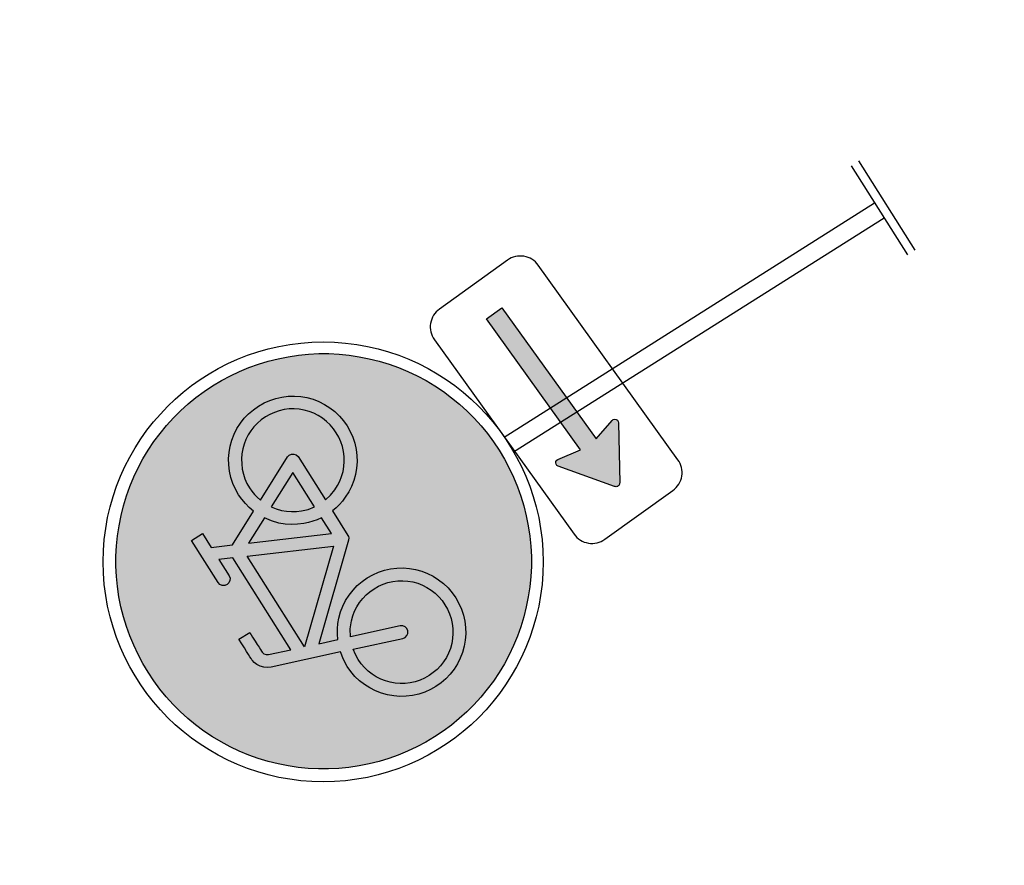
# Model space of a CAD drawing. Header units: metres. Extents: x 197071 to 197673, y 354832 to 355594.
# Tile 21 of 28: x 197144.99 to 197150.03, y 355473.17 to 355477.49. Entities that reach past the tile are written whole.
import ezdxf

# ---------------------------------------------------------------- set-up
doc = ezdxf.new("R2010")
doc.units = ezdxf.units.M
doc.layers.get('0').update_dxf_attribs({"lineweight": 25})

# ---------------------------------------------------------------- blocks, each defined once
blk = doc.blocks.new('G11')
h = blk.add_hatch(color=253)
h.paths.add_polyline_path([(1.9855, 0.0228), (1.9838, 0.046), (1.981, 0.0689), (1.9771, 0.0916), (1.9721, 0.114), (1.9659, 0.1363), (1.9586, 0.1583), (1.9502, 0.1801), (1.9407, 0.2015), (1.9303, 0.2222), (1.9189, 0.2423), (1.9066, 0.2618), (1.8933, 0.2806), (1.8791, 0.2988), (1.8639, 0.3164), (1.8478, 0.3333), (1.8309, 0.3494), (1.8133, 0.3646), (1.7951, 0.3788), (1.7763, 0.3921), (1.7568, 0.4044), (1.7367, 0.4158), (1.716, 0.4262), (1.6946, 0.4357), (1.6728, 0.4441), (1.6508, 0.4514), (1.6285, 0.4576), (1.6061, 0.4626), (1.5834, 0.4665), (1.5605, 0.4694), (1.5373, 0.471), (1.514, 0.4716), (1.4906, 0.471), (1.4675, 0.4694), (1.4446, 0.4665), (1.4219, 0.4626), (1.3994, 0.4576), (1.3772, 0.4514), (1.3551, 0.4441), (1.3333, 0.4357), (1.312, 0.4262), (1.2912, 0.4158), (1.2711, 0.4044), (1.2516, 0.3921), (1.2328, 0.3788), (1.2146, 0.3646), (1.197, 0.3494), (1.1801, 0.3333), (1.164, 0.3164), (1.1488, 0.2988), (1.1346, 0.2806), (1.1213, 0.2618), (1.109, 0.2423), (1.0976, 0.2222), (1.0872, 0.2015), (1.0778, 0.1801), (1.0694, 0.1583), (1.0621, 0.1363), (1.0559, 0.114), (1.0508, 0.0916), (1.0469, 0.0689), (1.0441, 0.046), (1.0424, 0.0228), (1.0418, -0.0005), (1.0424, -0.0239), (1.0441, -0.047), (1.0469, -0.0699), (1.0508, -0.0926), (1.0559, -0.1151), (1.0621, -0.1373), (1.0694, -0.1594), (1.0778, -0.1812), (1.0872, -0.2025), (1.0976, -0.2233), (1.109, -0.2434), (1.1213, -0.2629), (1.1346, -0.2817), (1.1488, -0.2999), (1.164, -0.3174), (1.1801, -0.3344), (1.197, -0.3505), (1.2146, -0.3657), (1.2328, -0.3799), (1.2516, -0.3932), (1.2711, -0.4055), (1.2912, -0.4169), (1.312, -0.4273), (1.3333, -0.4367), (1.3551, -0.4451), (1.3772, -0.4524), (1.3994, -0.4586), (1.4219, -0.4637), (1.4446, -0.4676), (1.4675, -0.4704), (1.4906, -0.4721), (1.514, -0.4727), (1.5373, -0.4721), (1.5605, -0.4704), (1.5834, -0.4676), (1.6061, -0.4637), (1.6285, -0.4586), (1.6508, -0.4524), (1.6728, -0.4451), (1.6946, -0.4367), (1.716, -0.4273), (1.7367, -0.4169), (1.7568, -0.4055), (1.7763, -0.3932), (1.7951, -0.3799), (1.8133, -0.3657), (1.8309, -0.3505), (1.8478, -0.3344), (1.8639, -0.3174), (1.8791, -0.2999), (1.8933, -0.2817), (1.9066, -0.2629), (1.9189, -0.2434), (1.9303, -0.2233), (1.9407, -0.2025), (1.9502, -0.1812), (1.9586, -0.1594), (1.9659, -0.1373), (1.9721, -0.1151), (1.9771, -0.0926), (1.981, -0.0699), (1.9838, -0.047), (1.9855, -0.0239), (1.9861, -0.0005)])
h.paths.add_polyline_path([(1.3376, 0.1376), (1.3291, 0.1491), (1.3217, 0.1614), (1.3156, 0.1744), (1.3107, 0.188), (1.3072, 0.2018), (1.3051, 0.2159), (1.3044, 0.2303), (1.3051, 0.2446), (1.3072, 0.2587), (1.3107, 0.2725), (1.3156, 0.2861), (1.3217, 0.2991), (1.3291, 0.3114), (1.3376, 0.3228), (1.3472, 0.3334), (1.3578, 0.3431), (1.3693, 0.3516), (1.3815, 0.3589), (1.3945, 0.3651), (1.4081, 0.37), (1.4219, 0.3735), (1.436, 0.3756), (1.4504, 0.3763), (1.4647, 0.3756), (1.4788, 0.3735), (1.4926, 0.37), (1.5062, 0.3651), (1.5193, 0.3589), (1.5315, 0.3516), (1.5429, 0.3431), (1.5535, 0.3334), (1.5632, 0.3228), (1.5717, 0.3114), (1.579, 0.2991), (1.5852, 0.2861), (1.5901, 0.2725), (1.5936, 0.2587), (1.5957, 0.2446), (1.5964, 0.2303), (1.5953, 0.212), (1.5919, 0.1941), (1.7433, 0.1392), (1.7509, 0.1355), (1.7576, 0.1304), (1.7633, 0.124), (1.7678, 0.1165), (1.7707, 0.1093), (1.7716, 0.1037), (1.7716, 0.1017), (1.7716, 0.0983), (1.7716, 0.0934), (1.7716, 0.087), (1.7716, 0.079), (1.7716, 0.0696), (1.7716, 0.0587), (1.7716, 0.0463), (1.7424, 0.0463), (1.7424, 0.0587), (1.7424, 0.0694), (1.7424, 0.0786), (1.7424, 0.0861), (1.7424, 0.0921), (1.7424, 0.0965), (1.7424, 0.0992), (1.7424, 0.1004), (1.7412, 0.1044), (1.7378, 0.1089), (1.7331, 0.112), (1.6842, 0.1296), (1.6842, -0.1176), (1.7131, -0.1316), (1.7131, -0.0877), (1.7143, -0.082), (1.7174, -0.0773), (1.7222, -0.0741), (1.7279, -0.0731), (1.7334, -0.0741), (1.7382, -0.0773), (1.7413, -0.082), (1.7424, -0.0877), (1.7424, -0.2009), (1.7131, -0.2009), (1.7131, -0.1638), (1.6695, -0.1429), (1.5877, -0.1824), (1.5915, -0.1944), (1.5942, -0.2067), (1.5958, -0.2192), (1.5964, -0.2319), (1.5957, -0.2464), (1.5936, -0.2606), (1.5901, -0.2745), (1.5852, -0.2881), (1.579, -0.3011), (1.5717, -0.3133), (1.5632, -0.3247), (1.5535, -0.3354), (1.5429, -0.345), (1.5315, -0.3535), (1.5193, -0.3608), (1.5062, -0.3669), (1.4926, -0.3717), (1.4788, -0.3752), (1.4647, -0.3772), (1.4504, -0.3779), (1.436, -0.3772), (1.4219, -0.3752), (1.4081, -0.3717), (1.3945, -0.3669), (1.3815, -0.3608), (1.3693, -0.3535), (1.3578, -0.345), (1.3472, -0.3354), (1.3376, -0.3247), (1.3291, -0.3133), (1.3217, -0.3011), (1.3156, -0.2881), (1.3107, -0.2745), (1.3072, -0.2606), (1.3051, -0.2465), (1.3044, -0.2321), (1.3051, -0.2177), (1.3072, -0.2036), (1.3107, -0.1898), (1.3156, -0.1762), (1.3217, -0.1633), (1.3291, -0.151), (1.3376, -0.1396), (1.3472, -0.1289), (1.3578, -0.1192), (1.3693, -0.1107), (1.3815, -0.1034), (1.3945, -0.0973), (1.4046, -0.0935), (1.4148, -0.0905), (1.4252, -0.0883), (1.4357, -0.0868), (1.4357, -0.0208), (1.4361, -0.0179), (1.4372, -0.0152), (1.4408, -0.0107), (1.6236, 0.1517), (1.582, 0.167), (1.5762, 0.1561), (1.5696, 0.1458), (1.5621, 0.1361), (1.5537, 0.127), (1.543, 0.1173), (1.5315, 0.1087), (1.5193, 0.1014), (1.5062, 0.0953), (1.4926, 0.0905), (1.4788, 0.087), (1.4647, 0.085), (1.4504, 0.0843), (1.436, 0.085), (1.4219, 0.087), (1.4081, 0.0905), (1.3945, 0.0953), (1.3815, 0.1014), (1.3693, 0.1087), (1.3578, 0.1172), (1.3472, 0.1269)], flags=16)
h.paths.add_polyline_path([(1.3599, 0.1561), (1.3532, 0.1653), (1.3473, 0.1751), (1.3425, 0.1855), (1.3386, 0.1964), (1.3358, 0.2074), (1.3342, 0.2187), (1.3336, 0.2303), (1.3342, 0.2418), (1.3358, 0.2531), (1.3386, 0.2642), (1.3425, 0.2751), (1.3473, 0.2855), (1.3532, 0.2953), (1.3599, 0.3044), (1.3677, 0.313), (1.3762, 0.3207), (1.3854, 0.3275), (1.3951, 0.3333), (1.4056, 0.3382), (1.4164, 0.342), (1.4275, 0.3448), (1.4388, 0.3465), (1.4504, 0.347), (1.4619, 0.3465), (1.4732, 0.3448), (1.4843, 0.342), (1.4951, 0.3382), (1.5056, 0.3333), (1.5153, 0.3275), (1.5245, 0.3207), (1.5329, 0.313), (1.5406, 0.3044), (1.5474, 0.2953), (1.5532, 0.2855), (1.5582, 0.2751), (1.5621, 0.2642), (1.5649, 0.2531), (1.5666, 0.2418), (1.5671, 0.2303), (1.5664, 0.2172), (1.5644, 0.2043), (1.4555, 0.244), (1.4498, 0.2447), (1.4443, 0.2434), (1.4398, 0.2401), (1.4368, 0.2352), (1.4357, 0.2295), (1.4371, 0.224), (1.4405, 0.2194), (1.4453, 0.2166), (1.5543, 0.1768), (1.5447, 0.1614), (1.5328, 0.1476), (1.5244, 0.1398), (1.5153, 0.133), (1.5056, 0.1272), (1.4951, 0.1223), (1.4843, 0.1185), (1.4732, 0.1157), (1.4619, 0.1141), (1.4504, 0.1135), (1.4388, 0.1141), (1.4275, 0.1158), (1.4164, 0.1186), (1.4056, 0.1225), (1.3952, 0.1273), (1.3854, 0.1331), (1.3762, 0.1398), (1.3677, 0.1476)], flags=0)
h.paths.add_polyline_path([(1.3677, -0.1495), (1.3762, -0.1418), (1.3854, -0.135), (1.3952, -0.1291), (1.4056, -0.1241), (1.4206, -0.119), (1.4357, -0.1161), (1.4357, -0.2328), (1.4371, -0.2383), (1.4407, -0.2428), (1.4456, -0.2458), (1.4511, -0.2467), (1.4566, -0.2454), (1.5611, -0.1952), (1.5638, -0.2042), (1.5656, -0.2133), (1.5668, -0.2226), (1.5671, -0.2319), (1.5666, -0.2434), (1.5649, -0.2547), (1.5621, -0.2658), (1.5582, -0.2767), (1.5532, -0.2871), (1.5474, -0.2969), (1.5406, -0.3061), (1.5329, -0.3146), (1.5245, -0.3224), (1.5153, -0.3291), (1.5056, -0.335), (1.4951, -0.3399), (1.4843, -0.3437), (1.4732, -0.3465), (1.4619, -0.3481), (1.4504, -0.3487), (1.4388, -0.3481), (1.4275, -0.3465), (1.4164, -0.3438), (1.4056, -0.34), (1.3952, -0.3351), (1.3854, -0.3292), (1.3762, -0.3224), (1.3677, -0.3146), (1.3599, -0.3061), (1.3532, -0.2969), (1.3473, -0.2871), (1.3425, -0.2767), (1.3386, -0.2658), (1.3358, -0.2548), (1.3342, -0.2435), (1.3336, -0.2321), (1.3342, -0.2206), (1.3358, -0.2093), (1.3386, -0.1983), (1.3425, -0.1874), (1.3473, -0.177), (1.3532, -0.1672), (1.3599, -0.1581)], flags=0)
h.paths.add_polyline_path([(1.4653, -0.0447), (1.6358, -0.1268), (1.5749, -0.1558), (1.5651, -0.1417), (1.5537, -0.1286), (1.543, -0.119), (1.5315, -0.1106), (1.5192, -0.1034), (1.5062, -0.0973), (1.4963, -0.0935), (1.4861, -0.0905), (1.4758, -0.0883), (1.4653, -0.0868)], flags=0)
h.paths.add_polyline_path([(1.4767, -0.0178), (1.6546, 0.1404), (1.6546, -0.1035)], flags=0)
h.paths.add_polyline_path([(1.4653, -0.1161), (1.4804, -0.1191), (1.4952, -0.1241), (1.5056, -0.1291), (1.5153, -0.135), (1.5244, -0.1418), (1.5328, -0.1495), (1.5412, -0.1588), (1.5486, -0.1686), (1.4653, -0.2087)], flags=0)
h = blk.add_hatch(color=0)
h.paths.add_polyline_path([(1.6842, 0.1296), (1.7331, 0.112), (1.7378, 0.1089), (1.7412, 0.1044), (1.7424, 0.1004), (1.7424, 0.0992), (1.7424, 0.0965), (1.7424, 0.0921), (1.7424, 0.0861), (1.7424, 0.0786), (1.7424, 0.0694), (1.7424, 0.0587), (1.7424, 0.0463), (1.7716, 0.0463), (1.7716, 0.0587), (1.7716, 0.0696), (1.7716, 0.079), (1.7716, 0.087), (1.7716, 0.0934), (1.7716, 0.0983), (1.7716, 0.1017), (1.7716, 0.1037), (1.7707, 0.1093), (1.7678, 0.1165), (1.7633, 0.124), (1.7576, 0.1304), (1.7509, 0.1355), (1.7433, 0.1392), (1.5919, 0.1941), (1.5953, 0.212), (1.5964, 0.2303), (1.5957, 0.2446), (1.5936, 0.2587), (1.5901, 0.2725), (1.5852, 0.2861), (1.579, 0.2991), (1.5717, 0.3114), (1.5632, 0.3228), (1.5535, 0.3334), (1.5429, 0.3431), (1.5315, 0.3516), (1.5193, 0.3589), (1.5062, 0.3651), (1.4926, 0.37), (1.4788, 0.3735), (1.4647, 0.3756), (1.4504, 0.3763), (1.436, 0.3756), (1.4219, 0.3735), (1.4081, 0.37), (1.3945, 0.3651), (1.3815, 0.3589), (1.3693, 0.3516), (1.3578, 0.3431), (1.3472, 0.3334), (1.3376, 0.3228), (1.3291, 0.3114), (1.3217, 0.2991), (1.3156, 0.2861), (1.3107, 0.2725), (1.3072, 0.2587), (1.3051, 0.2446), (1.3044, 0.2303), (1.3051, 0.2159), (1.3072, 0.2018), (1.3107, 0.188), (1.3156, 0.1744), (1.3217, 0.1614), (1.3291, 0.1491), (1.3376, 0.1376), (1.3472, 0.1269), (1.3578, 0.1172), (1.3693, 0.1087), (1.3815, 0.1014), (1.3945, 0.0953), (1.4081, 0.0905), (1.4219, 0.087), (1.436, 0.085), (1.4504, 0.0843), (1.4647, 0.085), (1.4788, 0.087), (1.4926, 0.0905), (1.5062, 0.0953), (1.5193, 0.1014), (1.5315, 0.1087), (1.543, 0.1173), (1.5537, 0.127), (1.5621, 0.1361), (1.5696, 0.1458), (1.5762, 0.1561), (1.582, 0.167), (1.6236, 0.1517), (1.4408, -0.0107), (1.4372, -0.0152), (1.4361, -0.0179), (1.4357, -0.0208), (1.4357, -0.0868), (1.4252, -0.0883), (1.4148, -0.0905), (1.4046, -0.0935), (1.3945, -0.0973), (1.3815, -0.1034), (1.3693, -0.1107), (1.3578, -0.1192), (1.3472, -0.1289), (1.3376, -0.1396), (1.3291, -0.151), (1.3217, -0.1633), (1.3156, -0.1762), (1.3107, -0.1898), (1.3072, -0.2036), (1.3051, -0.2177), (1.3044, -0.2321), (1.3051, -0.2465), (1.3072, -0.2606), (1.3107, -0.2745), (1.3156, -0.2881), (1.3217, -0.3011), (1.3291, -0.3133), (1.3376, -0.3247), (1.3472, -0.3354), (1.3578, -0.345), (1.3693, -0.3535), (1.3815, -0.3608), (1.3945, -0.3669), (1.4081, -0.3717), (1.4219, -0.3752), (1.436, -0.3772), (1.4504, -0.3779), (1.4647, -0.3772), (1.4788, -0.3752), (1.4926, -0.3717), (1.5062, -0.3669), (1.5193, -0.3608), (1.5315, -0.3535), (1.5429, -0.345), (1.5535, -0.3354), (1.5632, -0.3247), (1.5717, -0.3133), (1.579, -0.3011), (1.5852, -0.2881), (1.5901, -0.2745), (1.5936, -0.2606), (1.5957, -0.2464), (1.5964, -0.2319), (1.5958, -0.2192), (1.5942, -0.2067), (1.5915, -0.1944), (1.5877, -0.1824), (1.6695, -0.1429), (1.7131, -0.1638), (1.7131, -0.2009), (1.7424, -0.2009), (1.7424, -0.0877), (1.7413, -0.082), (1.7382, -0.0773), (1.7334, -0.0741), (1.7279, -0.0731), (1.7222, -0.0741), (1.7174, -0.0773), (1.7143, -0.082), (1.7131, -0.0877), (1.7131, -0.1316), (1.6842, -0.1176)])
h.paths.add_polyline_path([(1.4653, -0.1161), (1.4804, -0.1191), (1.4952, -0.1241), (1.5056, -0.1291), (1.5153, -0.135), (1.5244, -0.1418), (1.5328, -0.1495), (1.5412, -0.1588), (1.5486, -0.1686), (1.4653, -0.2087)], flags=16)
h.paths.add_polyline_path([(1.4357, -0.1161), (1.4357, -0.2328), (1.4371, -0.2383), (1.4407, -0.2428), (1.4456, -0.2458), (1.4511, -0.2467), (1.4566, -0.2454), (1.5611, -0.1952), (1.5638, -0.2042), (1.5656, -0.2133), (1.5668, -0.2226), (1.5671, -0.2319), (1.5666, -0.2434), (1.5649, -0.2547), (1.5621, -0.2658), (1.5582, -0.2767), (1.5532, -0.2871), (1.5474, -0.2969), (1.5406, -0.3061), (1.5329, -0.3146), (1.5245, -0.3224), (1.5153, -0.3291), (1.5056, -0.335), (1.4951, -0.3399), (1.4843, -0.3437), (1.4732, -0.3465), (1.4619, -0.3481), (1.4504, -0.3487), (1.4388, -0.3481), (1.4275, -0.3465), (1.4164, -0.3438), (1.4056, -0.34), (1.3952, -0.3351), (1.3854, -0.3292), (1.3762, -0.3224), (1.3677, -0.3146), (1.3599, -0.3061), (1.3532, -0.2969), (1.3473, -0.2871), (1.3425, -0.2767), (1.3386, -0.2658), (1.3358, -0.2548), (1.3342, -0.2435), (1.3336, -0.2321), (1.3342, -0.2206), (1.3358, -0.2093), (1.3386, -0.1983), (1.3425, -0.1874), (1.3473, -0.177), (1.3532, -0.1672), (1.3599, -0.1581), (1.3677, -0.1495), (1.3762, -0.1418), (1.3854, -0.135), (1.3952, -0.1291), (1.4056, -0.1241), (1.4206, -0.119)], flags=16)
h.paths.add_polyline_path([(1.4653, -0.0868), (1.4653, -0.0447), (1.6358, -0.1268), (1.5749, -0.1558), (1.5651, -0.1417), (1.5537, -0.1286), (1.543, -0.119), (1.5315, -0.1106), (1.5192, -0.1034), (1.5062, -0.0973), (1.4963, -0.0935), (1.4861, -0.0905), (1.4758, -0.0883)], flags=16)
h.paths.add_polyline_path([(1.4767, -0.0178), (1.6546, 0.1404), (1.6546, -0.1035)], flags=16)
h.paths.add_polyline_path([(1.4504, 0.1135), (1.4388, 0.1141), (1.4275, 0.1158), (1.4164, 0.1186), (1.4056, 0.1225), (1.3952, 0.1273), (1.3854, 0.1331), (1.3762, 0.1398), (1.3677, 0.1476), (1.3599, 0.1561), (1.3532, 0.1653), (1.3473, 0.1751), (1.3425, 0.1855), (1.3386, 0.1964), (1.3358, 0.2074), (1.3342, 0.2187), (1.3336, 0.2303), (1.3342, 0.2418), (1.3358, 0.2531), (1.3386, 0.2642), (1.3425, 0.2751), (1.3473, 0.2855), (1.3532, 0.2953), (1.3599, 0.3044), (1.3677, 0.313), (1.3762, 0.3207), (1.3854, 0.3275), (1.3951, 0.3333), (1.4056, 0.3382), (1.4164, 0.342), (1.4275, 0.3448), (1.4388, 0.3465), (1.4504, 0.347), (1.4619, 0.3465), (1.4732, 0.3448), (1.4843, 0.342), (1.4951, 0.3382), (1.5056, 0.3333), (1.5153, 0.3275), (1.5245, 0.3207), (1.5329, 0.313), (1.5406, 0.3044), (1.5474, 0.2953), (1.5532, 0.2855), (1.5582, 0.2751), (1.5621, 0.2642), (1.5649, 0.2531), (1.5666, 0.2418), (1.5671, 0.2303), (1.5664, 0.2172), (1.5644, 0.2043), (1.4555, 0.244), (1.4498, 0.2447), (1.4443, 0.2434), (1.4398, 0.2401), (1.4368, 0.2352), (1.4357, 0.2295), (1.4371, 0.224), (1.4405, 0.2194), (1.4453, 0.2166), (1.5543, 0.1768), (1.5447, 0.1614), (1.5328, 0.1476), (1.5244, 0.1398), (1.5153, 0.133), (1.5056, 0.1272), (1.4951, 0.1223), (1.4843, 0.1185), (1.4732, 0.1157), (1.4619, 0.1141)], flags=16)
at = {"color": 0}
for p, q in [((0, -0.12), (0, 0.12)), ((0.02, -0.12), (0.02, 0.12)), ((1.016, 0.02), (0.02, 0.02)), ((1.016, -0.02), (0.02, -0.02))]:
    blk.add_line(p, q, dxfattribs=at)
for points in [[(1.514, -0.4727), (1.4906, -0.4721), (1.4675, -0.4704), (1.4446, -0.4676), (1.4219, -0.4637), (1.3994, -0.4586), (1.3772, -0.4524), (1.3551, -0.4451), (1.3333, -0.4367), (1.312, -0.4273), (1.2912, -0.4169), (1.2711, -0.4055), (1.2516, -0.3932), (1.2328, -0.3799), (1.2146, -0.3657), (1.197, -0.3505), (1.1801, -0.3344), (1.164, -0.3174), (1.1488, -0.2999), (1.1346, -0.2817), (1.1213, -0.2629), (1.109, -0.2434), (1.0976, -0.2233), (1.0872, -0.2025), (1.0778, -0.1812), (1.0694, -0.1594), (1.0621, -0.1373), (1.0559, -0.1151), (1.0508, -0.0926), (1.0469, -0.0699), (1.0441, -0.047), (1.0424, -0.0239), (1.0418, -0.0005), (1.0424, 0.0228), (1.0441, 0.046), (1.0469, 0.0689), (1.0508, 0.0916), (1.0559, 0.114), (1.0621, 0.1363), (1.0694, 0.1583), (1.0778, 0.1801), (1.0872, 0.2015), (1.0976, 0.2222), (1.109, 0.2423), (1.1213, 0.2618), (1.1346, 0.2806), (1.1488, 0.2988), (1.164, 0.3164), (1.1801, 0.3333), (1.197, 0.3494), (1.2146, 0.3646), (1.2328, 0.3788), (1.2516, 0.3921), (1.2711, 0.4044), (1.2912, 0.4158), (1.312, 0.4262), (1.3333, 0.4357), (1.3551, 0.4441), (1.3772, 0.4514), (1.3994, 0.4576), (1.4219, 0.4626), (1.4446, 0.4665), (1.4675, 0.4694), (1.4906, 0.471), (1.514, 0.4716), (1.5373, 0.471), (1.5605, 0.4694), (1.5834, 0.4665), (1.6061, 0.4626), (1.6285, 0.4576), (1.6508, 0.4514), (1.6728, 0.4441), (1.6946, 0.4357), (1.716, 0.4262), (1.7367, 0.4158), (1.7568, 0.4044), (1.7763, 0.3921), (1.7951, 0.3788), (1.8133, 0.3646), (1.8309, 0.3494), (1.8478, 0.3333), (1.8639, 0.3164), (1.8791, 0.2988), (1.8933, 0.2806), (1.9066, 0.2618), (1.9189, 0.2423), (1.9303, 0.2222), (1.9407, 0.2015), (1.9502, 0.1801), (1.9586, 0.1583), (1.9659, 0.1363), (1.9721, 0.114), (1.9771, 0.0916), (1.981, 0.0689), (1.9838, 0.046), (1.9855, 0.0228), (1.9861, -0.0005), (1.9855, -0.0239), (1.9838, -0.047), (1.981, -0.0699), (1.9771, -0.0926), (1.9721, -0.1151), (1.9659, -0.1373), (1.9586, -0.1594), (1.9502, -0.1812), (1.9407, -0.2025), (1.9303, -0.2233), (1.9189, -0.2434), (1.9066, -0.2629), (1.8933, -0.2817), (1.8791, -0.2999), (1.8639, -0.3174), (1.8478, -0.3344), (1.8309, -0.3505), (1.8133, -0.3657), (1.7951, -0.3799), (1.7763, -0.3932), (1.7568, -0.4055), (1.7367, -0.4169), (1.716, -0.4273), (1.6946, -0.4367), (1.6728, -0.4451), (1.6508, -0.4524), (1.6285, -0.4586), (1.6061, -0.4637), (1.5834, -0.4676), (1.5605, -0.4704), (1.5373, -0.4721), (1.514, -0.4727)], [(1.4357, -0.0208), (1.4361, -0.0179), (1.4372, -0.0152), (1.4408, -0.0107), (1.6236, 0.1517), (1.582, 0.167), (1.5762, 0.1561), (1.5696, 0.1458), (1.5621, 0.1361), (1.5537, 0.127), (1.543, 0.1173), (1.5315, 0.1087), (1.5193, 0.1014), (1.5062, 0.0953), (1.4926, 0.0905), (1.4788, 0.087), (1.4647, 0.085), (1.4504, 0.0843), (1.436, 0.085), (1.4219, 0.087), (1.4081, 0.0905), (1.3945, 0.0953), (1.3815, 0.1014), (1.3693, 0.1087), (1.3578, 0.1172), (1.3472, 0.1269), (1.3376, 0.1376), (1.3291, 0.1491), (1.3217, 0.1614), (1.3156, 0.1744), (1.3107, 0.188), (1.3072, 0.2018), (1.3051, 0.2159), (1.3044, 0.2303), (1.3051, 0.2446), (1.3072, 0.2587), (1.3107, 0.2725), (1.3156, 0.2861), (1.3217, 0.2991), (1.3291, 0.3114), (1.3376, 0.3228), (1.3472, 0.3334), (1.3578, 0.3431), (1.3693, 0.3516), (1.3815, 0.3589), (1.3945, 0.3651), (1.4081, 0.37), (1.4219, 0.3735), (1.436, 0.3756), (1.4504, 0.3763), (1.4647, 0.3756), (1.4788, 0.3735), (1.4926, 0.37), (1.5062, 0.3651), (1.5193, 0.3589), (1.5315, 0.3516), (1.5429, 0.3431), (1.5535, 0.3334), (1.5632, 0.3228), (1.5717, 0.3114), (1.579, 0.2991), (1.5852, 0.2861), (1.5901, 0.2725), (1.5936, 0.2587), (1.5957, 0.2446), (1.5964, 0.2303), (1.5953, 0.212), (1.5919, 0.1941), (1.7433, 0.1392), (1.7509, 0.1355), (1.7576, 0.1304), (1.7633, 0.124), (1.7678, 0.1165), (1.7707, 0.1093), (1.7716, 0.1037), (1.7716, 0.1017), (1.7716, 0.0983), (1.7716, 0.0934), (1.7716, 0.087), (1.7716, 0.079), (1.7716, 0.0696), (1.7716, 0.0587), (1.7716, 0.0463), (1.7424, 0.0463), (1.7424, 0.0587), (1.7424, 0.0694), (1.7424, 0.0786), (1.7424, 0.0861), (1.7424, 0.0921), (1.7424, 0.0965), (1.7424, 0.0992), (1.7424, 0.1004), (1.7412, 0.1044), (1.7378, 0.1089), (1.7331, 0.112), (1.6842, 0.1296), (1.6842, -0.1176), (1.7131, -0.1316), (1.7131, -0.0877), (1.7143, -0.082), (1.7174, -0.0773), (1.7222, -0.0741), (1.7279, -0.0731), (1.7334, -0.0741), (1.7382, -0.0773), (1.7413, -0.082), (1.7424, -0.0877), (1.7424, -0.2009), (1.7131, -0.2009), (1.7131, -0.1638), (1.6695, -0.1429), (1.5877, -0.1824), (1.5915, -0.1944), (1.5942, -0.2067), (1.5958, -0.2192), (1.5964, -0.2319), (1.5957, -0.2464), (1.5936, -0.2606), (1.5901, -0.2745), (1.5852, -0.2881), (1.579, -0.3011), (1.5717, -0.3133), (1.5632, -0.3247), (1.5535, -0.3354), (1.5429, -0.345), (1.5315, -0.3535), (1.5193, -0.3608), (1.5062, -0.3669), (1.4926, -0.3717), (1.4788, -0.3752), (1.4647, -0.3772), (1.4504, -0.3779), (1.436, -0.3772), (1.4219, -0.3752), (1.4081, -0.3717), (1.3945, -0.3669), (1.3815, -0.3608), (1.3693, -0.3535), (1.3578, -0.345), (1.3472, -0.3354), (1.3376, -0.3247), (1.3291, -0.3133), (1.3217, -0.3011), (1.3156, -0.2881), (1.3107, -0.2745), (1.3072, -0.2606), (1.3051, -0.2465), (1.3044, -0.2321), (1.3051, -0.2177), (1.3072, -0.2036), (1.3107, -0.1898), (1.3156, -0.1762), (1.3217, -0.1633), (1.3291, -0.151), (1.3376, -0.1396), (1.3472, -0.1289), (1.3578, -0.1192), (1.3693, -0.1107), (1.3815, -0.1034), (1.3945, -0.0973), (1.4046, -0.0935), (1.4148, -0.0905), (1.4252, -0.0883), (1.4357, -0.0868), (1.4357, -0.0208)], [(1.5543, 0.1768), (1.5447, 0.1614), (1.5328, 0.1476), (1.5244, 0.1398), (1.5153, 0.133), (1.5056, 0.1272), (1.4951, 0.1223), (1.4843, 0.1185), (1.4732, 0.1157), (1.4619, 0.1141), (1.4504, 0.1135), (1.4388, 0.1141), (1.4275, 0.1158), (1.4164, 0.1186), (1.4056, 0.1225), (1.3952, 0.1273), (1.3854, 0.1331), (1.3762, 0.1398), (1.3677, 0.1476), (1.3599, 0.1561), (1.3532, 0.1653), (1.3473, 0.1751), (1.3425, 0.1855), (1.3386, 0.1964), (1.3358, 0.2074), (1.3342, 0.2187), (1.3336, 0.2303), (1.3342, 0.2418), (1.3358, 0.2531), (1.3386, 0.2642), (1.3425, 0.2751), (1.3473, 0.2855), (1.3532, 0.2953), (1.3599, 0.3044), (1.3677, 0.313), (1.3762, 0.3207), (1.3854, 0.3275), (1.3951, 0.3333), (1.4056, 0.3382), (1.4164, 0.342), (1.4275, 0.3448), (1.4388, 0.3465), (1.4504, 0.347), (1.4619, 0.3465), (1.4732, 0.3448), (1.4843, 0.342), (1.4951, 0.3382), (1.5056, 0.3333), (1.5153, 0.3275), (1.5245, 0.3207), (1.5329, 0.313), (1.5406, 0.3044), (1.5474, 0.2953), (1.5532, 0.2855), (1.5582, 0.2751), (1.5621, 0.2642), (1.5649, 0.2531), (1.5666, 0.2418), (1.5671, 0.2303), (1.5664, 0.2172), (1.5644, 0.2043), (1.4555, 0.244), (1.4498, 0.2447), (1.4443, 0.2434), (1.4398, 0.2401), (1.4368, 0.2352), (1.4357, 0.2295), (1.4371, 0.224), (1.4405, 0.2194), (1.4453, 0.2166), (1.5543, 0.1768)], [(1.6546, -0.1035), (1.4767, -0.0178), (1.6546, 0.1404), (1.6546, -0.1035)], [(1.4653, -0.0868), (1.4758, -0.0883), (1.4861, -0.0905), (1.4963, -0.0935), (1.5062, -0.0973), (1.5192, -0.1034), (1.5315, -0.1106), (1.543, -0.119), (1.5537, -0.1286), (1.5651, -0.1417), (1.5749, -0.1558), (1.6358, -0.1268), (1.4653, -0.0447), (1.4653, -0.0868)], [(1.4357, -0.1161), (1.4206, -0.119), (1.4056, -0.1241), (1.3952, -0.1291), (1.3854, -0.135), (1.3762, -0.1418), (1.3677, -0.1495), (1.3599, -0.1581), (1.3532, -0.1672), (1.3473, -0.177), (1.3425, -0.1874), (1.3386, -0.1983), (1.3358, -0.2093), (1.3342, -0.2206), (1.3336, -0.2321), (1.3342, -0.2435), (1.3358, -0.2548), (1.3386, -0.2658), (1.3425, -0.2767), (1.3473, -0.2871), (1.3532, -0.2969), (1.3599, -0.3061), (1.3677, -0.3146), (1.3762, -0.3224), (1.3854, -0.3292), (1.3952, -0.3351), (1.4056, -0.34), (1.4164, -0.3438), (1.4275, -0.3465), (1.4388, -0.3481), (1.4504, -0.3487), (1.4619, -0.3481), (1.4732, -0.3465), (1.4843, -0.3437), (1.4951, -0.3399), (1.5056, -0.335), (1.5153, -0.3291), (1.5245, -0.3224), (1.5329, -0.3146), (1.5406, -0.3061), (1.5474, -0.2969), (1.5532, -0.2871), (1.5582, -0.2767), (1.5621, -0.2658), (1.5649, -0.2547), (1.5666, -0.2434), (1.5671, -0.2319), (1.5668, -0.2226), (1.5656, -0.2133), (1.5638, -0.2042), (1.5611, -0.1952), (1.4566, -0.2454), (1.4511, -0.2467), (1.4456, -0.2458), (1.4407, -0.2428), (1.4371, -0.2383), (1.4357, -0.2328), (1.4357, -0.1161)], [(1.4653, -0.2087), (1.5486, -0.1686), (1.5412, -0.1588), (1.5328, -0.1495), (1.5244, -0.1418), (1.5153, -0.135), (1.5056, -0.1291), (1.4952, -0.1241), (1.4804, -0.1191), (1.4653, -0.1161), (1.4653, -0.2087)]]:
    blk.add_lwpolyline(points, close=True, dxfattribs=at)
blk.add_circle((1.5156, 0), 0.5, dxfattribs=at)
blk = doc.blocks.new('OB501-l')
blk.add_hatch(color=252).paths.add_polyline_path([(0.2415, -0.1237), (-0.1252, -0.1237), (-0.1125, -0.0695), (-0.1124, -0.0661), (-0.1136, -0.063), (-0.116, -0.0606), (-0.1191, -0.0593), (-0.1224, -0.0592), (-0.1255, -0.0605), (-0.2377, -0.138), (-0.2389, -0.1392), (-0.24, -0.1404), (-0.2408, -0.1419), (-0.2413, -0.1436), (-0.2415, -0.1453), (-0.2413, -0.147), (-0.2408, -0.1486), (-0.24, -0.15), (-0.2389, -0.1513), (-0.2377, -0.1525), (-0.1255, -0.23), (-0.1224, -0.2312), (-0.1191, -0.2312), (-0.116, -0.2299), (-0.1136, -0.2275), (-0.1124, -0.2244), (-0.1125, -0.221), (-0.1252, -0.1668), (0.2415, -0.1668)])
at = {"color": 0, "flags": 128}
blk.add_lwpolyline([(-0.2722, -0.2906), (0.2722, -0.2906, 0.414214), (0.3222, -0.2406), (0.3222, -0.05, 0.414214), (0.2722, 0), (-0.2722, 0, 0.414214), (-0.3222, -0.05), (-0.3222, -0.2406, 0.414214)], format="xyb", close=True, dxfattribs=at)
blk.add_lwpolyline([(-0.1136, -0.2275), (-0.116, -0.2299), (-0.1191, -0.2312), (-0.1224, -0.2312), (-0.1255, -0.23), (-0.2377, -0.1525), (-0.2389, -0.1513), (-0.24, -0.15), (-0.2408, -0.1486), (-0.2413, -0.147), (-0.2415, -0.1453), (-0.2413, -0.1436), (-0.2408, -0.1419), (-0.24, -0.1404), (-0.2389, -0.1392), (-0.2377, -0.138), (-0.1255, -0.0605), (-0.1224, -0.0592), (-0.1191, -0.0593), (-0.116, -0.0606), (-0.1136, -0.063), (-0.1124, -0.0661), (-0.1125, -0.0695), (-0.1252, -0.1237), (0.2415, -0.1237), (0.2415, -0.1668), (-0.1252, -0.1668), (-0.1125, -0.221), (-0.1124, -0.2244)], close=True, dxfattribs=at)

msp = doc.modelspace()

# ---------------------------------------------------------------- block references
at = {"color": 252, "xscale": 2.25, "yscale": 2.25, "zscale": 2.25}
for name, p, rotation in [('G11', (197149.4255, 355476.5395), 212.3055745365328), ('OB501-l', (197147.4694, 355475.3559), 125.6813130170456)]:
    msp.add_blockref(name, p, dxfattribs=dict(at, rotation=rotation))

doc.saveas('drawing.dxf')
